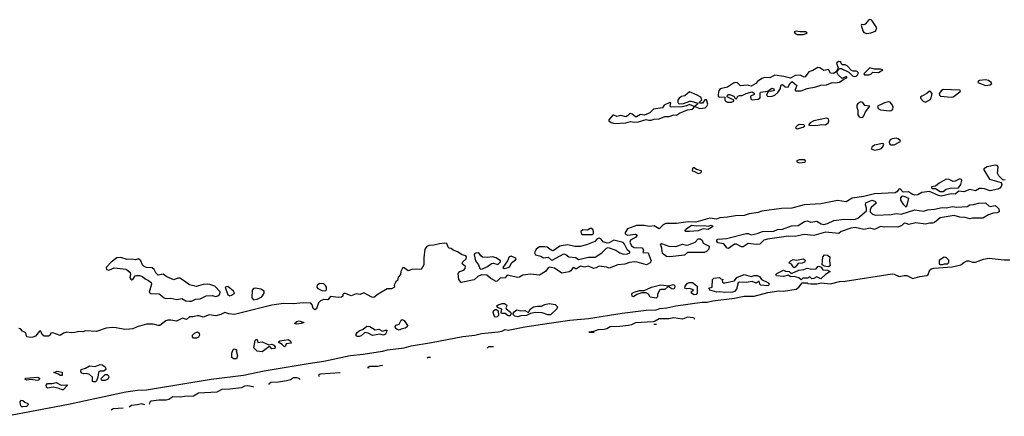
# Model space of a CAD drawing. Extents: x 2551545 to 2886624, y 315747 to 489036.
# Tile 53 of 119: x 2643642 to 2653688, y 348896 to 352948. Entities that reach past the tile are written whole.
import ezdxf

# ---------------------------------------------------------------- set-up
doc = ezdxf.new("R2010")
doc.units = 0

msp = doc.modelspace()

# ---------------------------------------------------------------- linework, layer by layer
at = {"layer": '0CON10XD'}
for points in [[(2652285, 352807), (2652325, 352813), (2652375, 352831), (2652388, 352865), (2652341, 352935), (2652330, 352945), (2652315, 352948), (2652304, 352945), (2652268, 352902), (2652255, 352896), (2652232, 352898), (2652228, 352892), (2652243, 352835), (2652255, 352818), (2652285, 352807)], [(2651575, 352797), (2651635, 352798), (2651665, 352805), (2651676, 352815), (2651658, 352825), (2651605, 352823), (2651565, 352831), (2651544, 352825), (2651555, 352805), (2651575, 352797)], [(2650905, 352104), (2650930, 352115), (2650930, 352125), (2650860, 352160), (2650864, 352175), (2650875, 352182), (2650885, 352184), (2650928, 352165), (2650942, 352142), (2650955, 352138), (2650970, 352165), (2650985, 352174), (2651015, 352172), (2651055, 352195), (2651115, 352212), (2651136, 352196), (2651136, 352185), (2651097, 352165), (2651103, 352135), (2651115, 352130), (2651175, 352136), (2651193, 352145), (2651198, 352155), (2651196, 352194), (2651201, 352209), (2651275, 352218), (2651315, 352248), (2651335, 352240), (2651339, 352225), (2651315, 352216), (2651277, 352213), (2651262, 352178), (2651274, 352164), (2651318, 352165), (2651346, 352175), (2651376, 352205), (2651404, 352245), (2651407, 352275), (2651415, 352283), (2651425, 352286), (2651453, 352263), (2651483, 352257), (2651499, 352295), (2651525, 352318), (2651572, 352275), (2651553, 352235), (2651553, 352225), (2651561, 352221), (2651615, 352222), (2651675, 352244), (2651765, 352261), (2651815, 352279), (2651875, 352282), (2651933, 352307), (2651965, 352303), (2652005, 352309), (2652049, 352341), (2652082, 352355), (2652080, 352365), (2652070, 352365), (2652035, 352346), (2651994, 352384), (2651982, 352405), (2651983, 352417), (2651999, 352441), (2652012, 352448), (2652025, 352449), (2652101, 352411), (2652139, 352375), (2652155, 352368), (2652175, 352370), (2652191, 352385), (2652199, 352405), (2652191, 352415), (2652175, 352422), (2652145, 352421), (2652128, 352428), (2652085, 352478), (2652065, 352486), (2652035, 352488), (2652015, 352518), (2651995, 352520), (2651977, 352505), (2651994, 352455), (2651971, 352415), (2651945, 352399), (2651915, 352402), (2651895, 352438), (2651845, 352429), (2651805, 352455), (2651785, 352458), (2651735, 352429), (2651695, 352416), (2651656, 352364), (2651645, 352360), (2651605, 352381), (2651555, 352378), (2651529, 352365), (2651505, 352349), (2651437, 352367), (2651345, 352382), (2651295, 352354), (2651245, 352357), (2651215, 352348), (2651170, 352315), (2651154, 352296), (2651105, 352268), (2651065, 352278), (2650995, 352273), (2650965, 352301), (2650945, 352305), (2650925, 352300), (2650865, 352260), (2650789, 352241), (2650776, 352224), (2650767, 352185), (2650768, 352168), (2650778, 352158), (2650838, 352155), (2650835, 352130), (2650845, 352114), (2650865, 352106), (2650905, 352104)], [(2652263, 352383), (2652305, 352385), (2652325, 352392), (2652345, 352411), (2652405, 352409), (2652450, 352435), (2652425, 352442), (2652363, 352443), (2652315, 352456), (2652256, 352395), (2652263, 352383)], [(2653495, 352277), (2653545, 352283), (2653559, 352295), (2653554, 352305), (2653526, 352325), (2653495, 352333), (2653435, 352326), (2653420, 352315), (2653417, 352305), (2653495, 352277)], [(2649715, 351886), (2649825, 351894), (2649875, 351909), (2649915, 351902), (2649956, 351904), (2650035, 351928), (2650060, 351920), (2650085, 351921), (2650115, 351933), (2650166, 351934), (2650225, 351958), (2650268, 351958), (2650315, 351975), (2650345, 351973), (2650375, 351994), (2650455, 352026), (2650505, 352034), (2650530, 352060), (2650582, 352042), (2650635, 352049), (2650653, 352065), (2650664, 352085), (2650650, 352130), (2650632, 352128), (2650609, 352095), (2650580, 352095), (2650579, 352105), (2650602, 352128), (2650592, 352155), (2650555, 352178), (2650475, 352210), (2650430, 352170), (2650395, 352162), (2650372, 352145), (2650357, 352125), (2650356, 352105), (2650365, 352091), (2650378, 352088), (2650415, 352092), (2650478, 352115), (2650494, 352116), (2650560, 352095), (2650558, 352085), (2650534, 352066), (2650525, 352060), (2650475, 352081), (2650445, 352067), (2650405, 352058), (2650290, 352055), (2650278, 352065), (2650285, 352100), (2650275, 352101), (2650216, 352075), (2650201, 352049), (2650108, 352032), (2650073, 351997), (2650016, 351974), (2649975, 351979), (2649935, 351954), (2649925, 351954), (2649892, 351982), (2649875, 351988), (2649863, 351987), (2649844, 351965), (2649825, 351957), (2649775, 351969), (2649735, 351959), (2649705, 351973), (2649695, 351972), (2649653, 351925), (2649654, 351914), (2649676, 351896), (2649715, 351886)], [(2652885, 352104), (2652938, 352135), (2652953, 352193), (2652935, 352214), (2652924, 352216), (2652897, 352193), (2652845, 352168), (2652834, 352155), (2652834, 352145), (2652861, 352115), (2652885, 352104)], [(2653145, 352155), (2653165, 352159), (2653190, 352175), (2653236, 352215), (2653240, 352225), (2653235, 352228), (2653065, 352236), (2653046, 352225), (2653024, 352195), (2653026, 352175), (2653038, 352168), (2653145, 352155)], [(2652225, 351950), (2652245, 351953), (2652256, 351965), (2652273, 352007), (2652317, 352065), (2652265, 352072), (2652243, 352103), (2652225, 352107), (2652195, 352090), (2652184, 352075), (2652184, 352055), (2652195, 352025), (2652192, 351975), (2652207, 351955), (2652225, 351950)], [(2652515, 352016), (2652535, 352021), (2652549, 352035), (2652554, 352055), (2652546, 352076), (2652525, 352104), (2652505, 352107), (2652465, 352100), (2652394, 352065), (2652401, 352041), (2652426, 352026), (2652515, 352016)], [(2651707, 351867), (2651785, 351869), (2651825, 351877), (2651865, 351874), (2651891, 351895), (2651899, 351915), (2651894, 351934), (2651875, 351943), (2651744, 351916), (2651707, 351895), (2651690, 351875), (2651707, 351867)], [(2651575, 351834), (2651635, 351851), (2651654, 351865), (2651644, 351874), (2651594, 351876), (2651574, 351865), (2651559, 351845), (2651575, 351834)], [(2652535, 351669), (2652565, 351671), (2652621, 351699), (2652629, 351705), (2652624, 351715), (2652605, 351731), (2652585, 351737), (2652545, 351730), (2652525, 351719), (2652512, 351695), (2652515, 351680), (2652535, 351669)], [(2652365, 351615), (2652415, 351624), (2652435, 351631), (2652453, 351655), (2652460, 351675), (2652445, 351683), (2652362, 351665), (2652341, 351649), (2652328, 351628), (2652365, 351615)], [(2651595, 351486), (2651655, 351492), (2651659, 351505), (2651645, 351516), (2651595, 351516), (2651570, 351505), (2651570, 351495), (2651595, 351486)], [(2653695, 351313), (2653675, 351309), (2653631, 351351), (2653619, 351379), (2653626, 351445), (2653615, 351459), (2653595, 351463), (2653514, 351446), (2653478, 351425), (2653478, 351415), (2653538, 351318), (2653656, 351286), (2653661, 351265), (2653655, 351245), (2653643, 351227), (2653623, 351217), (2653545, 351199), (2653485, 351221), (2653455, 351225), (2653435, 351222), (2653395, 351200), (2653335, 351213), (2653275, 351189), (2653225, 351197), (2653185, 351166), (2653145, 351169), (2653045, 351145), (2653015, 351151), (2652925, 351191), (2652845, 351181), (2652805, 351160), (2652775, 351155), (2652751, 351161), (2652709, 351189), (2652656, 351186), (2652628, 351218), (2652615, 351221), (2652592, 351188), (2652575, 351179), (2652365, 351168), (2652255, 351140), (2652135, 351126), (2652075, 351088), (2651985, 351100), (2651815, 351068), (2651645, 351055), (2651519, 351021), (2651415, 351018), (2651215, 350993), (2651175, 350977), (2651085, 350965), (2651035, 350948), (2650945, 350945), (2650865, 350929), (2650785, 350924), (2650751, 350909), (2650685, 350920), (2650542, 350878), (2650463, 350883), (2650345, 350865), (2650235, 350865), (2650209, 350851), (2650165, 350812), (2650115, 350841), (2650064, 350836), (2650015, 350846), (2649935, 350846), (2649845, 350810), (2649818, 350775), (2649820, 350760), (2649845, 350746), (2649925, 350756), (2649941, 350745), (2649928, 350725), (2649873, 350695), (2649868, 350675), (2649885, 350639), (2649911, 350621), (2649998, 350618), (2650006, 350595), (2650000, 350570), (2650056, 350566), (2650085, 350485), (2650075, 350465), (2650037, 350443), (2649941, 350471), (2649915, 350473), (2649865, 350466), (2649815, 350449), (2649745, 350443), (2649655, 350408), (2649629, 350419), (2649555, 350429), (2649525, 350412), (2649495, 350406), (2649445, 350431), (2649405, 350419), (2649365, 350431), (2649324, 350404), (2649313, 350403), (2649295, 350417), (2649285, 350412), (2649265, 350382), (2649249, 350371), (2649175, 350360), (2649098, 350408), (2649049, 350421), (2649035, 350414), (2649006, 350374), (2648945, 350337), (2648855, 350348), (2648775, 350338), (2648742, 350318), (2648725, 350315), (2648615, 350338), (2648595, 350312), (2648545, 350308), (2648515, 350278), (2648505, 350275), (2648448, 350305), (2648407, 350337), (2648355, 350342), (2648316, 350325), (2648280, 350290), (2648145, 350262), (2648124, 350295), (2648117, 350355), (2648133, 350375), (2648172, 350388), (2648186, 350405), (2648189, 350425), (2648157, 350455), (2648165, 350474), (2648196, 350505), (2648200, 350525), (2648195, 350536), (2648155, 350546), (2648108, 350578), (2648064, 350594), (2648045, 350611), (2648024, 350614), (2648014, 350624), (2648000, 350660), (2647975, 350664), (2647925, 350659), (2647867, 350643), (2647815, 350641), (2647795, 350632), (2647775, 350605), (2647765, 350515), (2647767, 350443), (2647738, 350395), (2647655, 350401), (2647605, 350383), (2647565, 350413), (2647550, 350415), (2647531, 350375), (2647529, 350345), (2647504, 350316), (2647496, 350285), (2647481, 350269), (2647464, 350236), (2647466, 350214), (2647435, 350197), (2647393, 350197), (2647300, 350145), (2647255, 350111), (2647235, 350113), (2647155, 350157), (2647115, 350142), (2647075, 350147), (2647025, 350128), (2646965, 350152), (2646948, 350152), (2646938, 350142), (2646938, 350125), (2646926, 350114), (2646895, 350110), (2646815, 350121), (2646785, 350086), (2646745, 350089), (2646713, 350077), (2646691, 350055), (2646669, 349995), (2646655, 349984), (2646635, 349998), (2646627, 350035), (2646611, 350051), (2646535, 350054), (2646435, 350044), (2646335, 350047), (2646215, 350032), (2645835, 349937), (2645775, 349942), (2645735, 349955), (2645695, 349935), (2645645, 349924), (2645575, 349932), (2645515, 349909), (2645475, 349923), (2645457, 349923), (2645409, 349911), (2645375, 349911), (2645345, 349886), (2645305, 349899), (2645243, 349867), (2645185, 349880), (2645155, 349879), (2645135, 349872), (2645072, 349825), (2645055, 349823), (2645005, 349836), (2644935, 349836), (2644840, 349810), (2644795, 349791), (2644764, 349786), (2644715, 349784), (2644625, 349801), (2644588, 349802), (2644525, 349796), (2644425, 349763), (2644315, 349768), (2644285, 349760), (2644245, 349763), (2644205, 349751), (2644169, 349749), (2644125, 349757), (2644090, 349745), (2644055, 349723), (2643981, 349749), (2643960, 349745), (2643953, 349725), (2643935, 349714), (2643892, 349715), (2643872, 349732), (2643858, 349765), (2643845, 349766), (2643805, 349716), (2643776, 349704), (2643749, 349701), (2643718, 349708), (2643711, 349715), (2643705, 349750), (2643670, 349765), (2643649, 349789), (2643635, 349792)], [(2650565, 351375), (2650588, 351382), (2650598, 351395), (2650597, 351405), (2650547, 351417), (2650525, 351434), (2650515, 351435), (2650505, 351427), (2650504, 351404), (2650528, 351398), (2650565, 351375)], [(2653035, 351193), (2653065, 351194), (2653095, 351215), (2653135, 351226), (2653221, 351229), (2653245, 351265), (2653256, 351305), (2653252, 351315), (2653235, 351323), (2653185, 351299), (2653165, 351296), (2653125, 351315), (2653093, 351317), (2653023, 351277), (2652985, 351246), (2652945, 351240), (2652945, 351230), (2652954, 351224), (2652985, 351222), (2653035, 351193)], [(2650875, 350611), (2650860, 350615), (2650828, 350658), (2650765, 350667), (2650754, 350685), (2650755, 350698), (2650764, 350706), (2650854, 350714), (2651055, 350762), (2651075, 350762), (2651105, 350749), (2651167, 350763), (2651222, 350785), (2651335, 350789), (2651375, 350804), (2651425, 350807), (2651515, 350841), (2651585, 350845), (2651648, 350885), (2651675, 350894), (2651715, 350878), (2651775, 350888), (2651821, 350861), (2651846, 350854), (2651885, 350865), (2651950, 350895), (2652055, 350911), (2652115, 350906), (2652169, 350911), (2652195, 350921), (2652213, 350937), (2652283, 350995), (2652283, 351023), (2652272, 351055), (2652275, 351076), (2652337, 351103), (2652366, 351095), (2652378, 351085), (2652379, 351075), (2652330, 351030), (2652320, 351005), (2652320, 350985), (2652342, 350962), (2652375, 350950), (2652535, 350958), (2652583, 350967), (2652635, 350961), (2652775, 351007), (2652865, 350993), (2652905, 351005), (2652975, 351011), (2653055, 351029), (2653097, 351027), (2653155, 351039), (2653205, 351033), (2653309, 351041), (2653335, 351056), (2653375, 351059), (2653425, 351073), (2653497, 351077), (2653530, 351045), (2653545, 351038), (2653595, 351048), (2653605, 351044), (2653632, 351015), (2653634, 350986), (2653615, 350974), (2653575, 350970), (2653525, 350954), (2653469, 350921), (2653365, 350921), (2653335, 350914), (2653288, 350928), (2653235, 350931), (2653175, 350946), (2653035, 350923), (2652975, 350875), (2652955, 350868), (2652925, 350870), (2652885, 350858), (2652785, 350871), (2652715, 350855), (2652685, 350867), (2652665, 350868), (2652641, 350845), (2652601, 350829), (2652495, 350833), (2652465, 350828), (2652425, 350836), (2652365, 350805), (2652318, 350818), (2652255, 350806), (2652165, 350824), (2652123, 350817), (2652025, 350785), (2651998, 350762), (2651865, 350777), (2651745, 350743), (2651646, 350754), (2651555, 350733), (2651485, 350737), (2651273, 350707), (2651235, 350694), (2651192, 350655), (2651155, 350650), (2651075, 350662), (2651025, 350627), (2651005, 350629), (2650955, 350656), (2650935, 350656), (2650875, 350611)], [(2652685, 351032), (2652662, 351055), (2652633, 351105), (2652631, 351129), (2652645, 351146), (2652655, 351149), (2652710, 351125), (2652695, 351053), (2652685, 351032)], [(2649485, 350755), (2649497, 350765), (2649497, 350785), (2649490, 350805), (2649475, 350814), (2649462, 350815), (2649435, 350798), (2649388, 350802), (2649369, 350785), (2649370, 350765), (2649385, 350755), (2649485, 350755)], [(2650475, 350785), (2650440, 350785), (2650432, 350795), (2650434, 350805), (2650495, 350850), (2650543, 350843), (2650625, 350845), (2650665, 350840), (2650698, 350848), (2650712, 350842), (2650713, 350835), (2650701, 350825), (2650665, 350804), (2650615, 350810), (2650565, 350791), (2650475, 350785)], [(2649075, 350492), (2649195, 350556), (2649215, 350548), (2649245, 350524), (2649315, 350517), (2649345, 350499), (2649445, 350523), (2649515, 350522), (2649582, 350565), (2649628, 350615), (2649645, 350622), (2649725, 350594), (2649765, 350566), (2649801, 350551), (2649844, 350556), (2649866, 350565), (2649868, 350575), (2649843, 350593), (2649814, 350654), (2649800, 350670), (2649705, 350696), (2649655, 350668), (2649635, 350664), (2649595, 350678), (2649576, 350705), (2649555, 350717), (2649535, 350710), (2649509, 350681), (2649425, 350647), (2649359, 350631), (2649305, 350631), (2649235, 350649), (2649188, 350642), (2649153, 350635), (2649085, 350588), (2649065, 350594), (2649025, 350624), (2648999, 350629), (2648945, 350627), (2648911, 350605), (2648895, 350565), (2648905, 350547), (2648960, 350531), (2648985, 350516), (2649035, 350521), (2649065, 350494), (2649075, 350492)], [(2650275, 350524), (2650240, 350530), (2650200, 350560), (2650194, 350615), (2650180, 350655), (2650190, 350660), (2650264, 350634), (2650335, 350630), (2650405, 350654), (2650445, 350644), (2650465, 350649), (2650535, 350676), (2650565, 350708), (2650585, 350710), (2650605, 350695), (2650617, 350665), (2650677, 350635), (2650674, 350605), (2650649, 350581), (2650625, 350570), (2650455, 350570), (2650425, 350541), (2650275, 350524)], [(2643495, 348896), (2644141, 349019), (2644724, 349145), (2644845, 349164), (2644935, 349167), (2644997, 349177), (2645595, 349275), (2645925, 349317), (2646135, 349361), (2646584, 349434), (2646745, 349458), (2647015, 349517), (2647145, 349531), (2647345, 349560), (2647395, 349576), (2647565, 349595), (2647636, 349615), (2647845, 349649), (2648162, 349712), (2648285, 349725), (2648355, 349741), (2648525, 349759), (2648563, 349767), (2648595, 349783), (2648627, 349777), (2648795, 349810), (2649045, 349847), (2649255, 349878), (2649445, 349895), (2649789, 349949), (2650035, 349979), (2650136, 349984), (2650175, 349996), (2650245, 350004), (2650335, 350025), (2650605, 350063), (2650655, 350063), (2650714, 350076), (2650936, 350104), (2651035, 350123), (2651135, 350122), (2651275, 350160), (2651388, 350178), (2651435, 350176), (2651565, 350195), (2651593, 350215), (2651625, 350260), (2651675, 350260), (2651685, 350252), (2651715, 350250), (2651775, 350250), (2651819, 350261), (2651915, 350250), (2652007, 350273), (2652065, 350276), (2652545, 350352), (2652565, 350349), (2652615, 350323), (2652665, 350335), (2652695, 350333), (2652755, 350303), (2652825, 350324), (2652899, 350335), (2652912, 350345), (2652929, 350391), (2652945, 350403), (2652969, 350409), (2653155, 350424), (2653245, 350444), (2653275, 350469), (2653305, 350483), (2653325, 350484), (2653365, 350471), (2653395, 350470), (2653475, 350503), (2653535, 350512), (2653685, 350493), (2653745, 350496)], [(2645375, 350071), (2645395, 350074), (2645435, 350092), (2645485, 350097), (2645544, 350126), (2645605, 350129), (2645645, 350121), (2645665, 350127), (2645683, 350145), (2645688, 350168), (2645633, 350225), (2645583, 350243), (2645555, 350245), (2645515, 350241), (2645442, 350222), (2645375, 350240), (2645315, 350285), (2645275, 350306), (2645255, 350307), (2645215, 350291), (2645145, 350321), (2645105, 350348), (2645055, 350339), (2645033, 350363), (2645015, 350396), (2644995, 350412), (2644935, 350417), (2644911, 350425), (2644894, 350444), (2644879, 350485), (2644855, 350504), (2644825, 350496), (2644785, 350502), (2644739, 350499), (2644675, 350518), (2644634, 350515), (2644575, 350471), (2644526, 350415), (2644528, 350395), (2644552, 350388), (2644605, 350412), (2644729, 350399), (2644769, 350365), (2644772, 350345), (2644766, 350315), (2644775, 350297), (2644785, 350292), (2644796, 350295), (2644820, 350330), (2644834, 350336), (2644865, 350336), (2644895, 350326), (2644921, 350301), (2644958, 350285), (2644984, 350264), (2644988, 350245), (2644962, 350165), (2644981, 350151), (2645065, 350146), (2645116, 350106), (2645135, 350099), (2645185, 350102), (2645245, 350091), (2645295, 350098), (2645337, 350077), (2645375, 350071)], [(2648345, 350399), (2648365, 350404), (2648415, 350427), (2648455, 350457), (2648475, 350460), (2648522, 350448), (2648547, 350473), (2648547, 350485), (2648505, 350514), (2648465, 350526), (2648415, 350517), (2648365, 350522), (2648348, 350535), (2648328, 350565), (2648295, 350564), (2648282, 350555), (2648279, 350545), (2648293, 350483), (2648325, 350442), (2648337, 350405), (2648345, 350399)], [(2648586, 350406), (2648625, 350415), (2648643, 350427), (2648660, 350465), (2648700, 350495), (2648708, 350505), (2648703, 350513), (2648655, 350532), (2648635, 350525), (2648620, 350485), (2648570, 350415), (2648586, 350406)], [(2651545, 350414), (2651532, 350422), (2651515, 350452), (2651490, 350465), (2651509, 350485), (2651533, 350497), (2651568, 350492), (2651635, 350506), (2651652, 350495), (2651656, 350485), (2651648, 350472), (2651625, 350462), (2651583, 350457), (2651555, 350419), (2651545, 350414)], [(2651895, 350423), (2651851, 350431), (2651829, 350445), (2651835, 350525), (2651855, 350545), (2651885, 350544), (2651908, 350525), (2651904, 350484), (2651911, 350435), (2651895, 350423)], [(2653035, 350442), (2653025, 350453), (2653025, 350496), (2653075, 350524), (2653095, 350520), (2653117, 350495), (2653117, 350463), (2653105, 350451), (2653075, 350452), (2653055, 350444), (2653035, 350442)], [(2651615, 350290), (2651592, 350312), (2651545, 350324), (2651505, 350322), (2651485, 350339), (2651435, 350325), (2651362, 350332), (2651357, 350345), (2651367, 350355), (2651435, 350390), (2651455, 350378), (2651492, 350375), (2651510, 350360), (2651525, 350358), (2651590, 350390), (2651644, 350396), (2651675, 350408), (2651725, 350398), (2651767, 350403), (2651784, 350426), (2651795, 350429), (2651819, 350419), (2651835, 350393), (2651885, 350388), (2651910, 350375), (2651864, 350346), (2651815, 350299), (2651775, 350322), (2651745, 350304), (2651725, 350300), (2651705, 350320), (2651682, 350308), (2651633, 350307), (2651615, 350290)], [(2650835, 350162), (2650785, 350169), (2650755, 350163), (2650682, 350185), (2650672, 350205), (2650707, 350215), (2650712, 350295), (2650725, 350309), (2650782, 350315), (2650795, 350302), (2650820, 350295), (2650810, 350285), (2650812, 350265), (2650818, 350258), (2650835, 350258), (2650935, 350279), (2650958, 350315), (2651035, 350345), (2651105, 350325), (2651135, 350335), (2651165, 350335), (2651191, 350325), (2651210, 350295), (2651275, 350263), (2651293, 350245), (2651275, 350229), (2651205, 350235), (2651192, 350245), (2651188, 350278), (2651155, 350257), (2651115, 350273), (2651055, 350263), (2650983, 350267), (2650971, 350259), (2650956, 350195), (2650935, 350172), (2650915, 350163), (2650835, 350162)], [(2645785, 350128), (2645805, 350133), (2645833, 350155), (2645824, 350175), (2645765, 350222), (2645738, 350215), (2645765, 350138), (2645785, 350128)], [(2646027, 350087), (2646065, 350094), (2646113, 350117), (2646137, 350155), (2646138, 350175), (2646103, 350195), (2646045, 350205), (2646027, 350203), (2646013, 350185), (2646011, 350105), (2646027, 350087)], [(2646755, 350178), (2646765, 350182), (2646772, 350188), (2646773, 350215), (2646763, 350233), (2646745, 350248), (2646705, 350252), (2646678, 350235), (2646673, 350215), (2646685, 350203), (2646725, 350183), (2646755, 350178)], [(2650135, 350102), (2650074, 350114), (2650058, 350145), (2650035, 350158), (2649991, 350159), (2649939, 350141), (2649905, 350118), (2649892, 350122), (2649888, 350145), (2649890, 350155), (2649912, 350165), (2649965, 350181), (2650015, 350183), (2650087, 350215), (2650155, 350234), (2650185, 350239), (2650265, 350229), (2650310, 350241), (2650322, 350235), (2650326, 350216), (2650315, 350194), (2650295, 350197), (2650265, 350219), (2650255, 350219), (2650225, 350190), (2650185, 350193), (2650175, 350187), (2650150, 350145), (2650149, 350115), (2650135, 350102)], [(2650525, 350136), (2650497, 350155), (2650493, 350167), (2650517, 350187), (2650475, 350202), (2650445, 350198), (2650430, 350205), (2650433, 350225), (2650454, 350256), (2650477, 350263), (2650505, 350262), (2650553, 350225), (2650554, 350155), (2650545, 350141), (2650525, 350136)], [(2648495, 349909), (2648486, 349915), (2648472, 349955), (2648478, 349972), (2648495, 349988), (2648508, 349988), (2648523, 349973), (2648526, 349925), (2648515, 349911), (2648495, 349909)], [(2648645, 349924), (2648625, 349924), (2648595, 349945), (2648558, 349948), (2648554, 349955), (2648562, 349992), (2648518, 350008), (2648511, 350025), (2648524, 350035), (2648565, 350048), (2648587, 350047), (2648610, 350035), (2648614, 350025), (2648601, 350005), (2648606, 349995), (2648649, 349959), (2648658, 349945), (2648645, 349924)], [(2648725, 349913), (2648695, 349919), (2648678, 349935), (2648676, 349945), (2648687, 349963), (2648715, 349983), (2648755, 349972), (2648795, 349976), (2648832, 349958), (2648854, 349995), (2648885, 350014), (2648925, 350022), (2648965, 350021), (2649000, 350040), (2649045, 350047), (2649105, 350037), (2649129, 350015), (2649123, 349995), (2649058, 349932), (2649032, 349932), (2648973, 349953), (2648905, 349958), (2648853, 349947), (2648813, 349927), (2648755, 349923), (2648725, 349913)], [(2647515, 349777), (2647492, 349782), (2647478, 349795), (2647473, 349815), (2647483, 349827), (2647515, 349836), (2647535, 349878), (2647545, 349886), (2647564, 349875), (2647599, 349825), (2647595, 349811), (2647576, 349795), (2647535, 349785), (2647515, 349777)], [(2650528, 349888), (2650530, 349895), (2650515, 349903), (2650455, 349909), (2650405, 349889), (2650315, 349903), (2650265, 349892), (2650165, 349892), (2650125, 349868), (2650105, 349862), (2649925, 349852), (2649885, 349830), (2649855, 349823), (2649765, 349812), (2649665, 349811), (2649631, 349789), (2649605, 349782), (2649545, 349779), (2649495, 349761), (2649450, 349755), (2649503, 349752)], [(2646465, 349836), (2646447, 349845), (2646469, 349865), (2646495, 349871), (2646540, 349855), (2646515, 349844), (2646465, 349836)], [(2647085, 349711), (2647075, 349717), (2647075, 349735), (2647085, 349752), (2647105, 349771), (2647145, 349786), (2647185, 349817), (2647215, 349813), (2647268, 349778), (2647305, 349788), (2647345, 349766), (2647375, 349777), (2647388, 349775), (2647386, 349755), (2647375, 349737), (2647355, 349726), (2647315, 349734), (2647241, 349721), (2647196, 349746), (2647165, 349752), (2647125, 349719), (2647105, 349713), (2647085, 349711)], [(2650111, 349833), (2650115, 349837), (2650138, 349836)], [(2645445, 349694), (2645415, 349695), (2645407, 349707), (2645406, 349725), (2645425, 349747), (2645455, 349758), (2645474, 349745), (2645476, 349725), (2645466, 349705), (2645445, 349694)], [(2645824, 349484), (2645808, 349498), (2645808, 349542), (2645822, 349578), (2645830, 349585), (2645857, 349575), (2645850, 349565), (2645866, 349515), (2645855, 349484), (2645824, 349484)], [(2646115, 349554), (2646065, 349562), (2646030, 349595), (2646045, 349670), (2646055, 349682), (2646065, 349680), (2646071, 349651), (2646115, 349658), (2646185, 349628), (2646215, 349633), (2646235, 349623), (2646250, 349605), (2646245, 349589), (2646215, 349584), (2646195, 349608), (2646185, 349607), (2646115, 349554)], [(2646345, 349606), (2646321, 349631), (2646280, 349655), (2646295, 349667), (2646385, 349680), (2646406, 349665), (2646412, 349645), (2646362, 349638), (2646355, 349612), (2646345, 349606)], [(2648475, 349605), (2648473, 349605), (2648425, 349606), (2648411, 349594)], [(2647835, 349496), (2647805, 349496), (2647798, 349490)], [(2644395, 349247), (2644385, 349253), (2644384, 349295), (2644355, 349324), (2644320, 349335), (2644295, 349331), (2644275, 349337), (2644265, 349355), (2644268, 349375), (2644315, 349389), (2644355, 349411), (2644414, 349406), (2644465, 349424), (2644485, 349421), (2644511, 349405), (2644522, 349385), (2644521, 349375), (2644501, 349359), (2644464, 349356), (2644446, 349345), (2644439, 349295), (2644425, 349259), (2644415, 349249), (2644395, 349247)], [(2647345, 349413), (2647340, 349415), (2647294, 349406), (2647212, 349405), (2647192, 349395), (2647208, 349390)], [(2643821, 349261), (2643755, 349271), (2643715, 349264), (2643696, 349275), (2643705, 349285), (2643827, 349297), (2643844, 349285), (2643844, 349275), (2643835, 349264), (2643821, 349261)], [(2644055, 349313), (2644038, 349328), (2643992, 349345), (2644026, 349356), (2644077, 349347), (2644075, 349314), (2644055, 349313)], [(2644482, 349262), (2644474, 349275), (2644476, 349285), (2644516, 349324), (2644535, 349324), (2644550, 349311), (2644553, 349295), (2644541, 349275), (2644515, 349263), (2644482, 349262)], [(2646499, 349271), (2646500, 349275), (2646493, 349283), (2646469, 349289), (2646435, 349290), (2646405, 349270), (2646365, 349259), (2646284, 349246), (2646205, 349242), (2646183, 349225), (2646184, 349220)], [(2646913, 349339), (2646910, 349340), (2646713, 349327), (2646700, 349325), (2646692, 349315), (2646698, 349303)], [(2644075, 349167), (2644045, 349182), (2643985, 349195), (2643925, 349183), (2643915, 349195), (2643914, 349216), (2643925, 349230), (2643975, 349230), (2644015, 349241), (2644065, 349213), (2644125, 349219), (2644131, 349215), (2644085, 349168), (2644075, 349167)], [(2646027, 349194), (2646025, 349197), (2645965, 349208), (2645935, 349205), (2645905, 349186), (2645785, 349173), (2645705, 349170), (2645655, 349143), (2645465, 349131), (2645415, 349103), (2645325, 349100), (2645285, 349092), (2645205, 349094), (2645165, 349069), (2645138, 349062), (2645062, 349062), (2644985, 349051), (2644972, 349045), (2644965, 349025), (2644968, 349022)], [(2643675, 348995), (2643715, 349000), (2643730, 349015), (2643731, 349025), (2643695, 349038), (2643675, 349055), (2643655, 349059), (2643644, 349045), (2643647, 349017), (2643658, 348998), (2643675, 348995)], [(2644919, 349015), (2644885, 349022), (2644845, 349012), (2644782, 349008), (2644758, 348988)], [(2644698, 348979), (2644595, 348972), (2644575, 348959)]]:
    msp.add_lwpolyline(points, dxfattribs=at)

doc.saveas('drawing.dxf')
